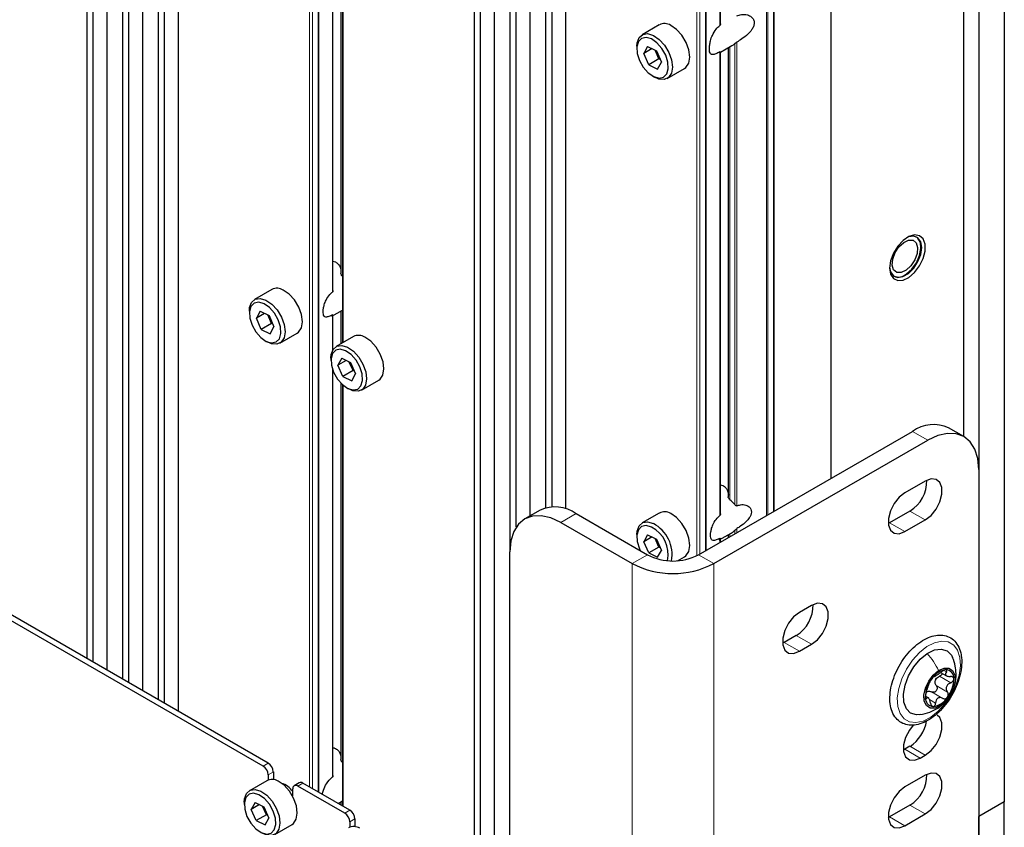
# Paper-space layout 'Blatt4' of a CAD drawing. Header units: millimetres. Extents: x 5 to 418, y 2 to 292.
# Tile 55 of 65: x 279 to 313, y 126 to 154. Entities that reach past the tile are written whole.
import ezdxf

# ---------------------------------------------------------------- set-up
doc = ezdxf.new("R2010")
doc.units = ezdxf.units.MM

psp = doc.layouts.new('Blatt4')

# ---------------------------------------------------------------- linework, layer by layer
at = {"color": 7, "linetype": 'Continuous', "lineweight": 25}
for p, q in [((280.998, 201.904), (280.998, 131.967)), ((281.222, 131.838), (281.222, 201.774)), ((281.705, 131.559), (281.705, 201.496)), ((282.235, 201.19), (282.235, 131.253)), ((282.459, 131.123), (282.459, 201.06)), ((282.942, 130.845), (282.942, 200.781)), ((283.473, 200.475), (283.473, 130.538)), ((283.697, 130.409), (283.697, 200.346)), ((284.18, 130.13), (284.18, 200.067)), ((312.818, 195.781), (312.818, 126.988)), ((311.934, 195.271), (311.934, 126.477)), ((294.433, 194.148), (294.433, 124.211)), ((294.657, 124.082), (294.657, 194.019)), ((295.14, 123.803), (295.14, 193.74)), ((311.403, 167.378), (311.403, 139.673)), ((295.67, 166.284), (295.67, 135.664)), ((295.894, 136.529), (295.894, 165.16)), ((296.377, 136.918), (296.377, 164.243)), ((306.807, 164.141), (306.807, 138.216)), ((296.908, 163.623), (296.908, 137.195)), ((297.132, 137.231), (297.132, 163.43)), ((297.615, 137.154), (297.615, 163.12)), ((304.832, 137.075), (304.832, 163)), ((302.972, 153.986), (302.972, 161.927)), ((289.537, 144.741), (289.537, 158.898)), ((289.809, 158.465), (289.809, 145.331)), ((289.868, 158.408), (289.868, 142.917)), ((300.854, 153.957), (300.253, 153.61)), ((300.072, 153.209), (300.072, 153.128)), ((300.448, 153.203), (300.315, 152.962)), ((300.601, 153.128), (300.315, 152.962)), ((300.448, 153.203), (300.754, 153.052)), ((300.84, 152.775), (300.708, 153.075)), ((300.754, 153.052), (300.925, 152.66)), ((302.972, 153.003), (303.372, 153.235)), ((302.972, 136.985), (302.972, 153.017)), ((303.244, 153.16), (303.244, 137.575)), ((300.486, 152.571), (300.315, 152.962)), ((300.84, 152.775), (300.486, 152.571)), ((300.792, 152.419), (300.925, 152.66)), ((300.84, 152.775), (300.863, 152.802)), ((300.885, 152.752), (300.84, 152.775)), ((300.486, 152.571), (300.792, 152.419)), ((301.128, 152.094), (301.729, 152.441)), ((300.62, 152.179), (300.691, 152.138)), ((287.419, 144.77), (286.818, 144.423)), ((286.637, 144.022), (286.637, 143.94)), ((287.013, 144.016), (286.879, 143.775)), ((287.166, 143.94), (286.879, 143.775)), ((287.051, 143.383), (286.879, 143.775)), ((287.013, 144.016), (287.319, 143.865)), ((287.405, 143.587), (287.273, 143.887)), ((287.319, 143.865), (287.49, 143.473)), ((289.499, 143.84), (289.868, 144.053)), ((289.537, 142.681), (289.537, 143.887)), ((289.809, 144.019), (289.809, 142.884)), ((287.405, 143.587), (287.051, 143.383)), ((287.356, 143.232), (287.49, 143.473)), ((287.405, 143.587), (287.428, 143.614)), ((287.45, 143.565), (287.405, 143.587)), ((287.051, 143.383), (287.356, 143.232)), ((287.693, 142.907), (288.294, 143.254)), ((290.248, 143.137), (289.647, 142.79)), ((287.185, 142.991), (287.256, 142.95)), ((289.465, 142.389), (289.465, 142.308)), ((289.842, 142.383), (289.708, 142.142)), ((289.994, 142.308), (289.708, 142.142)), ((289.88, 141.75), (289.708, 142.142)), ((289.842, 142.383), (290.147, 142.232)), ((290.233, 141.955), (290.102, 142.254)), ((290.147, 142.232), (290.319, 141.84)), ((289.537, 127.901), (289.537, 141.954)), ((290.233, 141.955), (289.88, 141.75)), ((289.88, 141.75), (290.185, 141.599)), ((290.185, 141.599), (290.319, 141.84)), ((290.233, 141.955), (290.257, 141.982)), ((290.278, 141.932), (290.233, 141.955)), ((289.809, 141.522), (289.809, 128.46)), ((289.868, 141.465), (289.868, 126.847)), ((290.522, 141.274), (291.123, 141.621)), ((290.013, 141.358), (290.084, 141.318)), ((302.211, 135.562), (309.636, 139.848)), ((311.416, 139.666), (310.885, 139.972)), ((302.741, 135.256), (310.166, 139.542)), ((311.934, 138.521), (311.934, 118.108)), ((310.077, 138.124), (309.37, 137.715)), ((296.718, 137.115), (296.188, 136.809)), ((297.968, 136.991), (300.443, 135.562)), ((300.854, 137.014), (300.253, 136.667)), ((309.547, 137.082), (308.84, 136.674)), ((297.438, 136.685), (299.913, 135.256)), ((308.84, 136.674), (308.789, 136.647)), ((309.37, 136.368), (310.077, 136.776)), ((300.072, 136.266), (300.072, 136.184)), ((300.448, 136.26), (300.315, 136.019)), ((300.448, 136.26), (300.754, 136.109)), ((302.934, 136.084), (303.341, 136.319)), ((303.244, 136.263), (303.244, 136.159)), ((300.601, 136.185), (300.315, 136.019)), ((300.486, 135.627), (300.315, 136.019)), ((300.84, 135.831), (300.708, 136.131)), ((300.754, 136.109), (300.925, 135.717)), ((302.972, 136.001), (302.972, 136.132)), ((295.67, 115.251), (295.67, 135.664)), ((300.84, 135.831), (300.486, 135.627)), ((300.486, 135.627), (300.792, 135.476)), ((300.792, 135.476), (300.925, 135.717)), ((300.84, 135.831), (300.863, 135.859)), ((300.885, 135.809), (300.84, 135.831)), ((301.484, 135.357), (301.729, 135.498)), ((287.114, 128.232), (277.71, 133.661)), ((287.291, 128.334), (277.886, 133.763)), ((306.135, 133.806), (305.711, 133.562)), ((305.181, 132.52), (305.13, 132.494)), ((305.605, 132.765), (305.181, 132.52)), ((305.711, 132.214), (306.135, 132.459)), ((310.61, 131.481), (310.815, 131.363)), ((310.177, 130.602), (310.096, 130.648)), ((309.37, 128.815), (309.32, 128.788)), ((309.547, 128.917), (309.37, 128.815)), ((309.901, 128.509), (310.077, 128.611)), ((287.242, 127.724), (286.641, 127.377)), ((287.291, 127.926), (287.291, 127.747)), ((287.468, 128.028), (287.468, 127.76)), ((310.077, 127.917), (309.37, 127.509)), ((288.139, 127.204), (288.139, 127.436)), ((288.368, 127.653), (288.191, 127.551)), ((289.943, 126.599), (288.316, 127.538)), ((290.119, 126.701), (288.493, 127.64)), ((289.713, 126.936), (289.868, 127.025)), ((286.46, 126.977), (286.46, 126.895)), ((286.837, 126.971), (286.703, 126.73)), ((286.989, 126.895), (286.703, 126.73)), ((286.874, 126.338), (286.703, 126.73)), ((286.837, 126.971), (287.142, 126.82)), ((287.228, 126.542), (287.097, 126.842)), ((287.142, 126.82), (287.314, 126.428)), ((289.809, 126.991), (289.809, 126.881)), ((309.547, 126.876), (308.84, 126.467)), ((312.818, 126.988), (311.934, 126.477)), ((312.818, 114.74), (312.818, 126.988)), ((287.228, 126.542), (286.874, 126.338)), ((287.18, 126.187), (287.314, 126.428)), ((287.228, 126.542), (287.252, 126.569)), ((287.273, 126.52), (287.228, 126.542)), ((290.296, 126.395), (290.296, 126.127)), ((308.84, 126.467), (308.789, 126.441)), ((309.37, 126.161), (310.077, 126.57)), ((311.934, 114.229), (311.934, 126.477)), ((286.874, 126.338), (287.18, 126.187)), ((287.516, 125.862), (288.117, 126.209)), ((290.119, 126.293), (290.119, 126.114))]:
    psp.add_line(p, q, dxfattribs=at)
at = {"color": 7, "linetype": 'Continuous', "lineweight": 18}
for p, q in [((288.723, 197.444), (288.723, 127.508)), ((288.829, 127.446), (288.829, 197.444)), ((289.023, 197.556), (289.023, 127.334)), ((289.044, 127.322), (289.044, 197.569)), ((304.615, 136.95), (304.615, 162.876)), ((304.81, 162.988), (304.81, 137.062)), ((304.573, 162.851), (304.573, 136.926)), ((302.953, 161.916), (302.953, 153.931)), ((302.158, 161.56), (302.158, 135.533)), ((302.264, 135.593), (302.264, 161.59)), ((302.458, 161.658), (302.458, 135.705)), ((302.479, 135.717), (302.479, 161.666)), ((289.518, 158.949), (289.518, 144.682)), ((289.865, 145.23), (289.865, 158.411)), ((289.89, 142.93), (289.89, 158.389)), ((303.54, 137.265), (303.54, 153.353)), ((302.953, 153.015), (302.953, 136.927)), ((303.3, 137.475), (303.3, 153.193)), ((303.471, 153.302), (303.471, 137.304)), ((289.518, 143.889), (289.518, 142.647)), ((289.865, 142.916), (289.865, 144.051)), ((289.518, 142.006), (289.518, 127.849)), ((289.865, 128.366), (289.865, 141.468)), ((289.89, 126.834), (289.89, 141.446)), ((310.166, 139.542), (309.636, 139.848)), ((297.968, 136.991), (297.438, 136.685)), ((310.077, 136.776), (309.547, 137.082)), ((309.37, 136.368), (308.84, 136.674)), ((303.3, 136.191), (303.3, 136.295)), ((303.471, 136.414), (303.471, 136.29)), ((303.54, 136.329), (303.54, 136.472)), ((302.953, 136.133), (302.953, 135.991)), ((300.443, 135.562), (299.913, 135.256)), ((302.211, 135.562), (302.741, 135.256)), ((299.913, 135.256), (299.913, 110.76)), ((302.741, 135.256), (302.741, 110.76)), ((305.711, 132.214), (305.181, 132.52)), ((306.135, 132.459), (305.605, 132.765)), ((310.716, 131.554), (310.808, 131.501)), ((310.57, 131.348), (310.959, 131.123)), ((310.297, 130.807), (310.686, 130.582)), ((310.458, 131.022), (310.846, 130.798)), ((310.08, 130.606), (310.123, 130.581)), ((310.222, 130.542), (310.434, 130.419)), ((309.901, 128.509), (309.37, 128.815)), ((310.077, 128.611), (309.547, 128.917)), ((287.114, 128.232), (287.291, 128.334)), ((287.468, 128.028), (287.291, 127.926)), ((288.493, 127.64), (288.316, 127.538)), ((289.865, 126.848), (289.865, 127.023)), ((289.943, 126.599), (290.119, 126.701)), ((310.077, 126.57), (309.547, 126.876)), ((290.296, 126.395), (290.119, 126.293)), ((309.37, 126.161), (308.84, 126.467))]:
    psp.add_line(p, q, dxfattribs=at)
at = {"color": 7, "linetype": 'Continuous', "lineweight": 25, "flags": 128}
for points in [[(301.729, 152.441), (301.776, 152.475), (301.875, 152.623), (301.91, 152.834), (301.879, 153.084), (301.784, 153.347), (301.636, 153.594), (301.45, 153.798), (301.248, 153.937)], [(300.072, 153.209), (300.082, 153.329), (300.15, 153.512), (300.277, 153.622), (300.449, 153.649), (300.647, 153.59)], [(300.581, 153.465), (300.396, 153.518), (300.239, 153.486), (300.127, 153.372), (300.075, 153.191), (300.088, 152.964), (300.166, 152.719), (300.298, 152.484), (300.47, 152.29), (300.659, 152.158), (300.844, 152.105), (301.001, 152.137), (301.113, 152.25), (301.165, 152.431), (301.151, 152.659), (301.074, 152.904), (300.941, 153.138), (300.77, 153.333), (300.581, 153.465)], [(300.647, 153.59), (300.849, 153.451), (301.035, 153.247), (301.183, 153), (301.278, 152.737), (301.309, 152.487), (301.274, 152.276), (301.175, 152.128), (301.023, 152.058), (300.836, 152.074), (300.691, 152.138)], [(308.84, 145.513), (308.874, 145.301), (308.971, 145.15), (309.12, 145.077), (309.307, 145.09), (309.51, 145.188), (309.707, 145.36), (309.878, 145.587), (310.003, 145.845), (310.069, 146.105), (310.069, 146.34), (310.003, 146.525), (309.878, 146.638), (309.707, 146.668), (309.51, 146.612), (309.307, 146.475), (309.12, 146.273), (308.971, 146.027), (308.874, 145.765), (308.84, 145.513)], [(308.841, 145.55), (308.874, 145.384), (308.97, 145.247), (309.118, 145.189), (309.3, 145.217), (309.494, 145.329), (309.675, 145.51), (309.823, 145.739), (309.92, 145.988), (309.954, 146.228), (309.92, 146.428), (309.823, 146.566), (309.675, 146.624), (309.494, 146.595), (309.427, 146.566)], [(309.424, 145.312), (309.61, 145.479), (309.767, 145.7), (309.877, 145.947), (309.925, 146.191), (309.907, 146.403), (309.824, 146.557), (309.777, 146.595)], [(309.328, 146.405), (309.5, 146.484), (309.652, 146.478), (309.761, 146.386), (309.81, 146.224), (309.793, 146.016), (309.711, 145.794), (309.578, 145.591), (309.413, 145.438), (309.241, 145.359), (309.089, 145.365), (308.98, 145.457), (308.93, 145.619), (308.948, 145.827), (309.029, 146.049), (309.163, 146.252), (309.328, 146.405)], [(286.637, 144.022), (286.647, 144.142), (286.715, 144.324), (286.842, 144.435), (287.014, 144.462), (287.212, 144.403)], [(288.294, 143.254), (288.341, 143.287), (288.44, 143.436), (288.475, 143.647), (288.444, 143.897), (288.349, 144.16), (288.201, 144.407), (288.015, 144.611), (287.813, 144.75)], [(287.146, 144.278), (286.961, 144.331), (286.804, 144.299), (286.692, 144.185), (286.64, 144.004), (286.653, 143.777), (286.731, 143.531), (286.863, 143.297), (287.035, 143.102), (287.224, 142.97), (287.409, 142.917), (287.566, 142.949), (287.678, 143.063), (287.73, 143.244), (287.716, 143.471), (287.639, 143.717), (287.506, 143.951), (287.335, 144.146), (287.146, 144.278)], [(287.212, 144.403), (287.414, 144.264), (287.6, 144.06), (287.748, 143.813), (287.843, 143.55), (287.874, 143.3), (287.838, 143.089), (287.74, 142.94), (287.588, 142.87), (287.401, 142.887), (287.256, 142.95)], [(291.123, 141.621), (291.169, 141.654), (291.268, 141.803), (291.304, 142.014), (291.273, 142.264), (291.178, 142.527), (291.029, 142.774), (290.844, 142.978), (290.641, 143.117)], [(289.465, 142.389), (289.475, 142.509), (289.543, 142.691), (289.67, 142.802), (289.842, 142.829), (290.04, 142.77)], [(290.04, 142.77), (290.243, 142.631), (290.428, 142.427), (290.577, 142.18), (290.671, 141.917), (290.703, 141.667), (290.667, 141.456), (290.568, 141.307), (290.417, 141.238), (290.229, 141.254), (290.084, 141.318)], [(289.974, 142.645), (289.79, 142.698), (289.632, 142.666), (289.52, 142.552), (289.468, 142.371), (289.482, 142.144), (289.559, 141.899), (289.692, 141.664), (289.863, 141.469), (290.052, 141.337), (290.237, 141.284), (290.395, 141.317), (290.506, 141.43), (290.558, 141.611), (290.545, 141.838), (290.467, 142.084), (290.335, 142.318), (290.164, 142.513), (289.974, 142.645)], [(311.934, 138.521), (311.9, 138.9), (311.799, 139.225), (311.636, 139.484), (311.416, 139.666), (311.148, 139.765), (310.842, 139.777), (310.511, 139.702), (310.166, 139.542)], [(310.077, 136.776), (310.277, 136.932), (310.452, 137.15), (310.583, 137.405), (310.652, 137.665), (310.652, 137.899), (310.583, 138.078), (310.452, 138.182), (310.277, 138.198), (310.077, 138.124)], [(309.37, 137.715), (309.171, 137.56), (308.995, 137.341), (308.865, 137.087), (308.796, 136.827), (308.796, 136.593), (308.865, 136.413), (308.995, 136.309), (309.171, 136.294), (309.37, 136.368)], [(301.729, 135.498), (301.776, 135.531), (301.875, 135.68), (301.91, 135.891), (301.879, 136.141), (301.784, 136.404), (301.636, 136.651), (301.45, 136.855), (301.248, 136.994)], [(297.438, 136.685), (297.093, 136.845), (296.761, 136.92), (296.456, 136.908), (296.188, 136.809), (295.968, 136.626), (295.805, 136.368), (295.704, 136.043), (295.67, 135.664)], [(300.072, 136.266), (300.082, 136.386), (300.15, 136.568), (300.277, 136.679), (300.449, 136.706), (300.647, 136.647)], [(300.581, 136.522), (300.396, 136.575), (300.239, 136.543), (300.127, 136.429), (300.075, 136.248), (300.088, 136.021), (300.166, 135.775), (300.201, 135.702)], [(306.135, 132.459), (306.335, 132.615), (306.51, 132.833), (306.641, 133.088), (306.71, 133.348), (306.71, 133.581), (306.641, 133.761), (306.51, 133.865), (306.335, 133.881), (306.135, 133.806)], [(305.711, 133.562), (305.512, 133.406), (305.336, 133.187), (305.206, 132.933), (305.137, 132.673), (305.137, 132.439), (305.206, 132.259), (305.336, 132.155), (305.512, 132.14), (305.711, 132.214)], [(310.147, 132.14), (310.398, 132.261), (310.632, 132.292), (310.832, 132.231), (310.981, 132.083), (311.026, 131.996)], [(309.918, 130.022), (309.77, 130.012), (309.57, 130.073), (309.421, 130.222), (309.336, 130.446), (309.32, 130.727), (309.376, 131.042), (309.499, 131.367), (309.679, 131.674), (309.901, 131.939), (310.147, 132.14)], [(310.606, 130.33), (310.418, 130.246), (310.249, 130.246), (310.119, 130.329), (310.043, 130.485), (310.031, 130.697), (310.085, 130.937), (310.197, 131.177), (310.355, 131.389), (310.539, 131.546)], [(310.539, 131.546), (310.727, 131.63), (310.896, 131.631), (311.026, 131.547), (311.102, 131.391), (311.113, 131.179), (311.06, 130.939), (310.947, 130.699), (310.79, 130.487), (310.606, 130.33)], [(310.077, 128.611), (310.277, 128.767), (310.452, 128.985), (310.583, 129.239), (310.652, 129.499), (310.652, 129.733), (310.583, 129.913), (310.49, 129.999)], [(309.658, 129.655), (309.526, 129.482), (309.395, 129.228), (309.326, 128.968), (309.326, 128.734), (309.395, 128.554), (309.526, 128.45), (309.701, 128.434), (309.901, 128.509)], [(310.077, 126.57), (310.277, 126.725), (310.452, 126.944), (310.583, 127.198), (310.652, 127.458), (310.652, 127.692), (310.583, 127.872), (310.452, 127.976), (310.277, 127.991), (310.077, 127.917)], [(286.46, 126.977), (286.47, 127.097), (286.538, 127.279), (286.665, 127.39), (286.837, 127.417), (287.035, 127.358)], [(288.117, 126.209), (288.164, 126.242), (288.263, 126.39), (288.299, 126.601), (288.267, 126.852), (288.172, 127.115), (288.024, 127.361), (287.839, 127.565), (287.636, 127.705)], [(309.37, 127.509), (309.171, 127.353), (308.995, 127.135), (308.865, 126.88), (308.796, 126.62), (308.796, 126.386), (308.865, 126.206), (308.995, 126.102), (309.171, 126.087), (309.37, 126.161)], [(286.969, 127.232), (286.784, 127.286), (286.627, 127.253), (286.515, 127.14), (286.463, 126.959), (286.477, 126.732), (286.554, 126.486), (286.687, 126.252), (286.858, 126.057), (287.047, 125.925), (287.232, 125.872), (287.389, 125.904), (287.501, 126.018), (287.553, 126.199), (287.54, 126.426), (287.462, 126.671), (287.33, 126.906), (287.158, 127.101), (286.969, 127.232)], [(287.035, 127.358), (287.238, 127.219), (287.423, 127.014), (287.571, 126.768), (287.666, 126.505), (287.698, 126.254), (287.662, 126.043), (287.563, 125.895), (287.411, 125.825), (287.224, 125.841), (287.079, 125.905)]]:
    psp.add_lwpolyline(points, dxfattribs=at)
at = {"color": 7, "linetype": 'Continuous', "lineweight": 18, "flags": 128}
psp.add_lwpolyline([(310.269, 129.928), (310.005, 129.794), (309.753, 129.739), (309.526, 129.766), (309.339, 129.873), (309.202, 130.055), (309.123, 130.301), (309.107, 130.596), (309.154, 130.923), (309.263, 131.264), (309.425, 131.598), (309.633, 131.907), (309.874, 132.171), (310.134, 132.377), (310.398, 132.511), (310.65, 132.566), (310.876, 132.539), (311.063, 132.432), (311.2, 132.25), (311.279, 132.004), (311.295, 131.709), (311.248, 131.381), (311.14, 131.041), (310.977, 130.706), (310.769, 130.398), (310.528, 130.133), (310.269, 129.928)], dxfattribs=at)
at = {"color": 7, "linetype": 'Continuous', "lineweight": 25}
for centre, radius, start, end in [((301.034, 153.607), 0.393, 57.081, 117.1877), ((309.142, 145.621), 0.418, 248.6286, 312.2663), ((287.599, 144.42), 0.393, 57.081, 117.1877), ((290.427, 142.787), 0.393, 57.081, 117.1877), ((310.368, 138.826), 1.257, 65.6929, 125.6176), ((308.894, 138.13), 1.234, 301.9371, 0.9544), ((297.236, 135.969), 1.257, 54.3824, 114.3071), ((301.034, 136.664), 0.393, 57.081, 117.1877), ((300.081, 135.568), 1.218, 349.7703, 62.3442), ((300.098, 135.577), 1.061, 348.1824, 62.9279), ((301.327, 137.268), 1.921, 242.6097, 297.3903), ((301.327, 137.986), 3.074, 242.6097, 297.3903), ((304.952, 133.813), 1.234, 301.9371, 0.9544), ((310.889, 130.889), 0.695, 97.8975, 148.0249), ((310.777, 131.286), 0.291, 354.4859, 86.7667), ((311.116, 130.617), 1.037, 141.9281, 179.9724), ((310.784, 131.085), 0.38, 154.885, 167.0155), ((310.029, 131.259), 1.037, 321.9281, 359.9724), ((310.263, 130.597), 0.252, 114.9657, 130.9567), ((310.368, 130.59), 0.291, 174.4859, 266.7667), ((310.256, 130.987), 0.695, 277.8975, 328.0249), ((308.845, 130.001), 1.292, 302.9232, 350.7146), ((286.907, 127.908), 0.384, 2.6055, 57.3945), ((287.084, 128.011), 0.384, 2.6055, 57.3945), ((287.422, 127.375), 0.393, 57.081, 117.1877), ((308.894, 127.923), 1.234, 301.9371, 0.9544), ((287.564, 126.977), 0.682, 32.5796, 73.6885), ((288.247, 127.454), 0.109, 50.7967, 189.214), ((288.42, 127.538), 0.126, 54.3824, 114.3071), ((289.912, 126.378), 0.384, 2.6055, 57.3945), ((289.736, 126.276), 0.384, 2.6055, 57.3945), ((290.251, 125.742), 0.393, 57.081, 117.1877)]:
    psp.add_arc(centre, radius, start, end, dxfattribs=at)
for centre, major_axis, start_param, end_param in [((302.576, 153.941), (1.1, -0.348), 5.71498, 5.847609), ((302.576, 136.998), (1.056, -0.334), 0.814428, 1.055716), ((302.576, 136.998), (1.056, -0.334), 5.71498, 5.903305)]:
    psp.add_ellipse(centre, major_axis=major_axis, ratio=0.697943, start_param=start_param, end_param=end_param, dxfattribs=at)
for points, knots in [([(303.54, 154.27), (303.592, 154.286), (303.714, 154.325), (303.896, 154.315), (304.043, 154.244), (304.126, 154.141), (304.152, 154.02), (304.124, 153.893), (304.049, 153.76), (303.909, 153.61), (303.723, 153.469), (303.597, 153.39), (303.54, 153.353)], [0, 0, 0, 0, 0.104118, 0.242675, 0.34241, 0.423349, 0.504699, 0.576774, 0.648811, 0.749413, 0.886349, 1, 1, 1, 1]), ([(302.953, 153.015), (302.907, 152.991), (302.805, 152.939), (302.697, 152.909), (302.629, 152.938), (302.596, 153.014), (302.587, 153.126), (302.598, 153.263), (302.629, 153.423), (302.696, 153.616), (302.806, 153.799), (302.908, 153.891), (302.953, 153.931)], [0, 0, 0, 0, 0.112564, 0.246201, 0.345679, 0.426057, 0.506829, 0.578738, 0.650916, 0.752188, 0.890178, 1, 1, 1, 1]), ([(302.971, 153.986), (302.971, 153.979), (302.971, 153.964), (302.965, 153.946), (302.958, 153.935), (302.954, 153.932), (302.953, 153.931)], [0, 0, 0, 0, 0.337827, 0.69299, 0.938945, 1, 1, 1, 1]), ([(303.471, 153.302), (303.476, 153.305), (303.486, 153.314), (303.504, 153.328), (303.522, 153.342), (303.534, 153.35), (303.539, 153.353), (303.54, 153.353)], [0, 0, 0, 0, 0.236183, 0.541809, 0.787564, 0.957753, 1, 1, 1, 1]), ([(302.953, 153.015), (302.955, 153.016), (302.961, 153.019), (302.968, 153.021), (302.972, 153.02), (302.971, 153.018), (302.971, 153.017)], [0, 0, 0, 0, 0.1556338, 0.4440401, 0.8817022, 1, 1, 1, 1]), ([(289.537, 145.751), (289.565, 145.744), (289.638, 145.725), (289.726, 145.65), (289.793, 145.539), (289.815, 145.447), (289.812, 145.397), (289.812, 145.392)], [0, 0, 0, 0, 0.165468, 0.423496, 0.684068, 0.972498, 1, 1, 1, 1]), ([(289.865, 145.23), (289.86, 145.235), (289.845, 145.247), (289.825, 145.275), (289.81, 145.306), (289.81, 145.325), (289.81, 145.331)], [0, 0, 0, 0, 0.162286, 0.481989, 0.828602, 1, 1, 1, 1]), ([(289.518, 143.889), (289.475, 143.868), (289.385, 143.825), (289.289, 143.805), (289.228, 143.836), (289.199, 143.905), (289.192, 144.003), (289.204, 144.12), (289.235, 144.258), (289.302, 144.428), (289.401, 144.578), (289.486, 144.654), (289.518, 144.682)], [0, 0, 0, 0, 0.121287, 0.254637, 0.353802, 0.433176, 0.512946, 0.583968, 0.65622, 0.761936, 0.909215, 1, 1, 1, 1]), ([(289.536, 144.741), (289.536, 144.735), (289.536, 144.719), (289.531, 144.699), (289.523, 144.686), (289.519, 144.683), (289.518, 144.682)], [0, 0, 0, 0, 0.2672829, 0.7274515, 0.944044, 1, 1, 1, 1]), ([(289.518, 143.889), (289.52, 143.89), (289.525, 143.892), (289.532, 143.894), (289.537, 143.892), (289.536, 143.889), (289.535, 143.887)], [0, 0, 0, 0, 0.12923, 0.384493, 0.790131, 1, 1, 1, 1]), ([(302.972, 137.995), (303, 137.988), (303.073, 137.969), (303.161, 137.894), (303.228, 137.783), (303.25, 137.691), (303.247, 137.641), (303.247, 137.637)], [0, 0, 0, 0, 0.165468, 0.423496, 0.684068, 0.972498, 1, 1, 1, 1]), ([(303.3, 137.475), (303.295, 137.479), (303.28, 137.492), (303.26, 137.519), (303.245, 137.55), (303.245, 137.569), (303.245, 137.575)], [0, 0, 0, 0, 0.162286, 0.481989, 0.828602, 1, 1, 1, 1]), ([(303.54, 137.265), (303.537, 137.265), (303.531, 137.263), (303.517, 137.265), (303.495, 137.278), (303.48, 137.294), (303.471, 137.304)], [0, 0, 0, 0, 0.089107, 0.265117, 0.544815, 1, 1, 1, 1]), ([(303.54, 137.265), (303.581, 137.278), (303.685, 137.31), (303.838, 137.304), (303.964, 137.243), (304.034, 137.156), (304.055, 137.053), (304.031, 136.944), (303.967, 136.827), (303.846, 136.692), (303.69, 136.569), (303.584, 136.501), (303.54, 136.472)], [0, 0, 0, 0, 0.097454, 0.242285, 0.343294, 0.424483, 0.506126, 0.57768, 0.649377, 0.752689, 0.896232, 1, 1, 1, 1]), ([(302.953, 136.133), (302.91, 136.112), (302.82, 136.069), (302.724, 136.049), (302.663, 136.08), (302.634, 136.149), (302.627, 136.247), (302.639, 136.364), (302.67, 136.502), (302.737, 136.672), (302.836, 136.822), (302.921, 136.898), (302.953, 136.927)], [0, 0, 0, 0, 0.121287, 0.254637, 0.353802, 0.433176, 0.512946, 0.583968, 0.65622, 0.761936, 0.909215, 1, 1, 1, 1]), ([(302.971, 136.985), (302.971, 136.979), (302.971, 136.963), (302.966, 136.943), (302.958, 136.931), (302.954, 136.927), (302.953, 136.927)], [0, 0, 0, 0, 0.2672829, 0.7274515, 0.944044, 1, 1, 1, 1]), ([(303.471, 136.414), (303.474, 136.417), (303.484, 136.426), (303.502, 136.442), (303.521, 136.459), (303.534, 136.468), (303.539, 136.471), (303.54, 136.472)], [0, 0, 0, 0, 0.184052, 0.496829, 0.812836, 0.961574, 1, 1, 1, 1]), ([(302.953, 136.133), (302.955, 136.134), (302.96, 136.137), (302.967, 136.138), (302.972, 136.136), (302.971, 136.133), (302.97, 136.132)], [0, 0, 0, 0, 0.12923, 0.384493, 0.790131, 1, 1, 1, 1]), ([(311.339, 131.931), (311.334, 131.984), (311.321, 132.137), (311.251, 132.361), (311.109, 132.575), (310.914, 132.718), (310.686, 132.785), (310.44, 132.778), (310.182, 132.701), (309.917, 132.556), (309.658, 132.347), (309.418, 132.085), (309.209, 131.783), (309.04, 131.456), (308.919, 131.117), (308.852, 130.782), (308.843, 130.464), (308.896, 130.178), (309.012, 129.938), (309.186, 129.762), (309.402, 129.662), (309.641, 129.638), (309.894, 129.684), (310.158, 129.8), (310.421, 129.982), (310.671, 130.222), (310.895, 130.508), (311.082, 130.826), (311.225, 131.162), (311.316, 131.5), (311.345, 131.757), (311.34, 131.895), (311.339, 131.931)], [0, 0, 0, 0, 0.018801, 0.054405, 0.089618, 0.123388, 0.155995, 0.188548, 0.222142, 0.256845, 0.292015, 0.327149, 0.362204, 0.397241, 0.432338, 0.467572, 0.503036, 0.53876, 0.574333, 0.608802, 0.641777, 0.674223, 0.707276, 0.741558, 0.776602, 0.81177, 0.846855, 0.88189, 0.916956, 0.952117, 0.987471, 1, 1, 1, 1]), ([(311.085, 131.038), (311.089, 131.048), (311.146, 131.171), (311.148, 131.404), (311.126, 131.719), (311.06, 131.901), (311.024, 132)], [0, 0, 0, 0, 0.034513, 0.413262, 0.678894, 1, 1, 1, 1]), ([(310.384, 131.337), (310.391, 131.338), (310.401, 131.34), (310.436, 131.36), (310.469, 131.381), (310.51, 131.408), (310.567, 131.447), (310.608, 131.479), (310.635, 131.5)], [0, 0, 0, 0, 0.249194, 0.37433, 0.498925, 0.624004, 0.749757, 1, 1, 1, 1]), ([(310.793, 131.577), (310.782, 131.576), (310.759, 131.573), (310.716, 131.555), (310.673, 131.53), (310.648, 131.51), (310.635, 131.5)], [0, 0, 0, 0, 0.250032, 0.499632, 0.749228, 1, 1, 1, 1]), ([(310.808, 131.501), (310.794, 131.48), (310.773, 131.448), (310.774, 131.409), (310.787, 131.382), (310.815, 131.361), (310.865, 131.341), (310.914, 131.339), (310.947, 131.338)], [0, 0, 0, 0, 0.2492191, 0.3743567, 0.4989469, 0.6240198, 0.7497675, 1, 1, 1, 1]), ([(310.808, 131.501), (310.814, 131.51), (310.828, 131.53), (310.831, 131.555), (310.821, 131.573), (310.802, 131.576), (310.793, 131.577)], [0, 0, 0, 0, 0.249816, 0.499908, 0.75012, 1, 1, 1, 1]), ([(310.111, 130.796), (310.121, 130.825), (310.135, 130.867), (310.157, 130.934), (310.173, 130.984), (310.19, 131.03), (310.21, 131.082), (310.218, 131.106), (310.223, 131.122)], [0, 0, 0, 0, 0.24922, 0.374358, 0.498948, 0.624021, 0.749768, 1, 1, 1, 1]), ([(310.299, 131.257), (310.289, 131.243), (310.27, 131.216), (310.247, 131.177), (310.231, 131.143), (310.226, 131.129), (310.223, 131.122)], [0, 0, 0, 0, 0.249858, 0.499467, 0.749011, 1, 1, 1, 1]), ([(310.384, 131.337), (310.381, 131.337), (310.375, 131.336), (310.355, 131.321), (310.328, 131.294), (310.309, 131.269), (310.299, 131.257)], [0, 0, 0, 0, 0.249806, 0.500054, 0.750309, 1, 1, 1, 1]), ([(310.458, 131.022), (310.444, 131.045), (310.416, 131.089), (310.415, 131.143), (310.414, 131.17)], [0, 0, 0, 0, 0.500645, 1, 1, 1, 1]), ([(310.44, 131.246), (310.458, 131.268), (310.492, 131.312), (310.544, 131.336), (310.57, 131.348)], [0, 0, 0, 0, 0.49811, 1, 1, 1, 1]), ([(310.671, 131.446), (310.671, 131.445), (310.669, 131.431), (310.649, 131.403), (310.615, 131.369), (310.585, 131.355), (310.57, 131.348)], [0, 0, 0, 0, 0.022057, 0.34836, 0.673522, 1, 1, 1, 1]), ([(310.959, 131.123), (310.927, 131.108), (310.88, 131.084), (310.833, 131.032), (310.809, 130.986), (310.8, 130.936), (310.805, 130.869), (310.83, 130.826), (310.846, 130.798)], [0, 0, 0, 0, 0.24922, 0.374358, 0.498948, 0.624021, 0.749768, 1, 1, 1, 1]), ([(311.066, 131.258), (311.064, 131.271), (311.059, 131.296), (311.031, 131.322), (310.993, 131.338), (310.962, 131.338), (310.947, 131.338)], [0, 0, 0, 0, 0.24999, 0.499611, 0.749127, 1, 1, 1, 1]), ([(310.959, 131.123), (310.974, 131.13), (311.003, 131.145), (311.039, 131.178), (311.063, 131.218), (311.065, 131.245), (311.066, 131.258)], [0, 0, 0, 0, 0.249853, 0.499901, 0.750114, 1, 1, 1, 1]), ([(310.111, 130.796), (310.106, 130.783), (310.097, 130.757), (310.086, 130.71), (310.078, 130.66), (310.078, 130.632), (310.078, 130.618)], [0, 0, 0, 0, 0.249853, 0.499901, 0.750114, 1, 1, 1, 1]), ([(310.157, 130.825), (310.181, 130.829), (310.228, 130.838), (310.274, 130.817), (310.297, 130.807)], [0, 0, 0, 0, 0.498111, 1, 1, 1, 1]), ([(310.458, 131.022), (310.465, 131.009), (310.481, 130.983), (310.489, 130.936), (310.482, 130.887), (310.459, 130.842), (310.424, 130.809), (310.382, 130.791), (310.337, 130.79), (310.31, 130.801), (310.297, 130.807)], [0, 0, 0, 0, 0.125234, 0.249503, 0.374346, 0.49908, 0.623909, 0.749397, 0.874445, 1, 1, 1, 1]), ([(310.846, 130.619), (310.854, 130.633), (310.871, 130.662), (310.877, 130.711), (310.87, 130.759), (310.854, 130.785), (310.846, 130.798)], [0, 0, 0, 0, 0.249858, 0.499467, 0.749011, 1, 1, 1, 1]), ([(310.078, 130.618), (310.08, 130.606), (310.082, 130.582), (310.094, 130.566), (310.108, 130.564), (310.118, 130.575), (310.123, 130.581)], [0, 0, 0, 0, 0.24999, 0.499611, 0.749127, 1, 1, 1, 1]), ([(310.262, 130.419), (310.254, 130.453), (310.242, 130.503), (310.216, 130.557), (310.195, 130.587), (310.175, 130.604), (310.15, 130.611), (310.133, 130.593), (310.123, 130.581)], [0, 0, 0, 0, 0.249219, 0.374357, 0.498947, 0.62402, 0.749767, 1, 1, 1, 1]), ([(310.686, 130.582), (310.657, 130.594), (310.614, 130.612), (310.554, 130.605), (310.513, 130.588), (310.48, 130.558), (310.447, 130.504), (310.44, 130.453), (310.434, 130.419)], [0, 0, 0, 0, 0.249194, 0.37433, 0.498925, 0.624004, 0.749757, 1, 1, 1, 1]), ([(310.51, 130.244), (310.59, 130.298), (310.68, 130.359), (310.749, 130.448), (310.756, 130.457)], [0, 0, 0, 0, 0.893998, 1, 1, 1, 1]), ([(310.686, 130.582), (310.699, 130.577), (310.726, 130.565), (310.77, 130.567), (310.813, 130.584), (310.835, 130.608), (310.846, 130.619)], [0, 0, 0, 0, 0.249806, 0.500054, 0.750309, 1, 1, 1, 1]), ([(309.889, 130.017), (310.009, 130.041), (310.233, 130.084), (310.422, 130.194), (310.51, 130.244)], [0, 0, 0, 0, 0.536106, 1, 1, 1, 1]), ([(310.262, 130.419), (310.266, 130.403), (310.273, 130.372), (310.294, 130.333), (310.321, 130.305), (310.341, 130.301), (310.352, 130.299)], [0, 0, 0, 0, 0.249816, 0.499908, 0.75012, 1, 1, 1, 1]), ([(310.352, 130.299), (310.362, 130.301), (310.383, 130.305), (310.409, 130.333), (310.428, 130.372), (310.432, 130.403), (310.434, 130.419)], [0, 0, 0, 0, 0.250032, 0.499632, 0.749228, 1, 1, 1, 1]), ([(289.537, 128.873), (289.545, 128.871), (289.565, 128.866), (289.595, 128.854), (289.636, 128.834), (289.682, 128.803), (289.728, 128.759), (289.765, 128.708), (289.791, 128.649), (289.807, 128.6), (289.808, 128.571), (289.809, 128.564)], [0, 0, 0, 0, 0.053762, 0.130985, 0.208853, 0.351207, 0.497593, 0.642375, 0.790659, 0.94992, 1, 1, 1, 1]), ([(289.865, 128.366), (289.859, 128.37), (289.845, 128.382), (289.825, 128.407), (289.811, 128.436), (289.81, 128.453), (289.81, 128.46)], [0, 0, 0, 0, 0.1741447, 0.4824912, 0.8117797, 1, 1, 1, 1]), ([(289.166, 127.252), (289.178, 127.299), (289.21, 127.432), (289.316, 127.649), (289.436, 127.785), (289.515, 127.847), (289.518, 127.849)], [0, 0, 0, 0, 0.187871, 0.528135, 0.983823, 1, 1, 1, 1]), ([(289.536, 127.901), (289.536, 127.894), (289.536, 127.88), (289.53, 127.862), (289.523, 127.852), (289.519, 127.849), (289.518, 127.849)], [0, 0, 0, 0, 0.342025, 0.695208, 0.958632, 1, 1, 1, 1])]:
    psp.add_open_spline(points, degree=3, knots=knots, dxfattribs=at)
at = {"color": 7, "linetype": 'Continuous', "lineweight": 18}
psp.add_open_spline([(310.147, 132.14), (310.221, 132.047), (310.371, 131.862), (310.483, 131.652), (310.539, 131.546)], degree=3, dxfattribs=at)
psp.add_open_spline([(310.44, 130.209), (310.444, 130.21), (310.514, 130.226), (310.561, 130.279), (310.606, 130.33)], degree=3, knots=[0, 0, 0, 0, 0.056164, 1, 1, 1, 1], dxfattribs=at)

doc.saveas('drawing.dxf')
